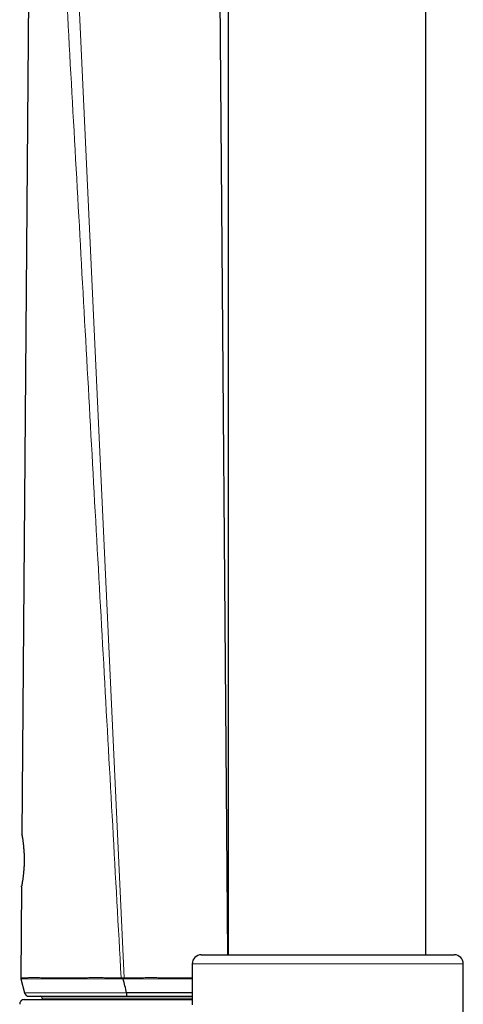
# Model space of a CAD drawing. Header units: millimetres. Extents: x 8 to 2427, y 12 to 2587.
# Tile 86 of 153: x 491 to 540, y 1679 to 1788. Entities that reach past the tile are written whole.
import ezdxf

# ---------------------------------------------------------------- set-up
doc = ezdxf.new("R2010")
doc.units = ezdxf.units.MM

msp = doc.modelspace()

# ---------------------------------------------------------------- linework, layer by layer
at = {"color": 7, "linetype": 'Continuous', "lineweight": 30}
for p, q in [((514.32, 2422.2), (514.32, 1684.65)), ((536.22, 1684.65), (536.22, 2422.2)), ((514.29, 1684.65), (513.18, 1824.07)), ((492.3, 1797.71), (491.52, 1697.96)), ((491.47, 1692.16), (491.39, 1682.12)), ((511.35, 1684.65), (539.35, 1684.65)), ((510.35, 1683.65), (510.35, 1679.12)), ((540.35, 1563.65), (540.35, 1683.65)), ((491.39, 1682.12), (491.41, 1682)), ((491.41, 1682), (491.8, 1680.44)), ((491.8, 1680.44), (491.8, 1680.44)), ((491.8, 1680.44), (491.82, 1680.38)), ((492.36, 1680.06), (492.36, 1680.06)), ((493.76, 1679.86), (493.76, 1679.7)), ((491.77, 1679.7), (510.35, 1679.7))]:
    msp.add_line(p, q, dxfattribs=at)
at = {"color": 252, "linetype": 'Continuous', "lineweight": 0}
for p, q in [((497.33, 1801.17), (502.84, 1682.11)), ((540.35, 1683.65), (510.35, 1683.65)), ((502.49, 1681.99), (502.49, 1682.11)), ((502.71, 1681.99), (502.84, 1681.99)), ((502.84, 1681.99), (502.84, 1682.11)), ((510.35, 1679.86), (493.76, 1679.86))]:
    msp.add_line(p, q, dxfattribs=at)
at = {"color": 7, "linetype": 'Continuous', "lineweight": 30, "flags": 128}
for points in [[(491.53, 1697.85), (491.53, 1697.86), (491.52, 1697.96)], [(491.47, 1692.16), (491.48, 1692.26), (491.49, 1692.27)]]:
    msp.add_lwpolyline(points, dxfattribs=at)
at = {"color": 7, "linetype": 'Continuous', "lineweight": 30}
for centre, radius, start, end in [((511.35, 1683.65), 1, 90, 180), ((539.35, 1683.65), 1, 0, 90), ((492.28, 1680.56), 0.5, 193.9921, 270.1972), ((493.56, 1679.86), 0.2, 0, 90), ((491.77, 1679.2), 0.5, 90, 182.4813)]:
    msp.add_arc(centre, radius, start, end, dxfattribs=at)
at = {"color": 252, "linetype": 'Continuous', "lineweight": 0}
for points, knots in [([(495.94, 1799.95), (496.25, 1794.34), (496.87, 1783.12), (497.81, 1766.29), (498.75, 1749.45), (499.68, 1732.62), (500.62, 1715.79), (501.56, 1698.95), (502.18, 1687.73), (502.49, 1682.12)], [0, 0, 0, 0, 0.1428571, 0.2857143, 0.4285714, 0.5714286, 0.7142857, 0.8571429, 1, 1, 1, 1]), ([(491.52, 1697.96), (491.52, 1697.96), (491.52, 1697.95), (491.53, 1697.9), (491.54, 1697.84), (491.55, 1697.76), (491.57, 1697.66), (491.59, 1697.55), (491.61, 1697.41), (491.63, 1697.26), (491.65, 1697.09), (491.67, 1696.91), (491.69, 1696.72), (491.71, 1696.52), (491.73, 1696.3), (491.75, 1696.08), (491.76, 1695.85), (491.77, 1695.62), (491.77, 1695.38), (491.77, 1695.13), (491.77, 1694.89), (491.76, 1694.65), (491.75, 1694.4), (491.74, 1694.17), (491.72, 1693.94), (491.7, 1693.71), (491.68, 1693.47), (491.64, 1693.2), (491.61, 1692.97), (491.58, 1692.78), (491.56, 1692.64), (491.54, 1692.52), (491.52, 1692.41), (491.5, 1692.32), (491.49, 1692.25), (491.48, 1692.2), (491.47, 1692.17), (491.47, 1692.16), (491.47, 1692.16), (491.47, 1692.16)], [0, 0, 0, 0, 0.039494, 0.066299, 0.093285, 0.120844, 0.148601, 0.175152, 0.20207, 0.229175, 0.256668, 0.282662, 0.308831, 0.335278, 0.362108, 0.387782, 0.413641, 0.439697, 0.466212, 0.492129, 0.518245, 0.544669, 0.571516, 0.597854, 0.624394, 0.651241, 0.678505, 0.718076, 0.75828, 0.785517, 0.81188, 0.838418, 0.865226, 0.892402, 0.918845, 0.945464, 0.972634, 0.999994, 1, 1, 1, 1]), ([(502.49, 1682.12), (502.36, 1682.12), (502.1, 1682.12), (501.7, 1682.11), (501.31, 1682.11), (500.87, 1682.11), (500.38, 1682.13), (499.84, 1682.13), (499.31, 1682.13), (498.78, 1682.12), (498.27, 1682.12), (497.8, 1682.12), (497.35, 1682.12), (496.93, 1682.11), (496.52, 1682.11), (496.13, 1682.11), (495.74, 1682.12), (495.37, 1682.12), (495.01, 1682.12), (494.65, 1682.12), (494.3, 1682.12), (493.95, 1682.12), (493.61, 1682.12), (493.31, 1682.13), (493.04, 1682.13), (492.79, 1682.13), (492.56, 1682.13), (492.35, 1682.13), (492.16, 1682.12), (491.99, 1682.12), (491.84, 1682.12), (491.7, 1682.12), (491.57, 1682.12), (491.47, 1682.12), (491.41, 1682.12), (491.39, 1682.12), (491.39, 1682.12), (491.39, 1682.12)], [0, 0, 0, 0, 0.020482, 0.040968, 0.061536, 0.082105, 0.110403, 0.139593, 0.168785, 0.19831, 0.227836, 0.256877, 0.283001, 0.309294, 0.335588, 0.362201, 0.388814, 0.415741, 0.442668, 0.469753, 0.500942, 0.532132, 0.563466, 0.594801, 0.624149, 0.653641, 0.683133, 0.712895, 0.742659, 0.772691, 0.802723, 0.832893, 0.874547, 0.916201, 0.958099, 0.999997, 1, 1, 1, 1]), ([(491.41, 1682), (491.41, 1682), (491.42, 1682), (491.48, 1682), (491.58, 1682), (491.71, 1682), (491.86, 1682), (492, 1682), (492.17, 1682), (492.35, 1682), (492.56, 1682), (492.79, 1682), (493.05, 1682), (493.32, 1682), (493.63, 1682), (493.95, 1682), (494.31, 1682), (494.66, 1682), (495.01, 1682), (495.36, 1682), (495.72, 1682), (496.1, 1681.99), (496.5, 1681.99), (496.91, 1682), (497.34, 1682), (497.87, 1682), (498.52, 1682), (499.22, 1682.01), (499.89, 1682.01), (500.43, 1682.01), (501.04, 1681.99), (501.57, 1681.98), (502.09, 1681.99), (502.36, 1682), (502.49, 1682)], [0, 0, 0, 0, 0.041577, 0.083259, 0.125157, 0.167166, 0.196484, 0.225882, 0.25532, 0.285059, 0.314841, 0.344936, 0.375079, 0.40532, 0.436461, 0.467662, 0.498989, 0.530383, 0.556479, 0.582662, 0.608889, 0.635459, 0.66208, 0.689064, 0.716106, 0.743267, 0.786177, 0.829655, 0.86257, 0.895627, 0.917864, 0.958811, 0.979387, 1, 1, 1, 1]), ([(502.71, 1682.11), (502.67, 1682.11), (502.59, 1682.11), (502.52, 1682.11), (502.49, 1682.11), (502.49, 1682.11)], [0, 0, 0, 0, 0.5965437, 0.9997251, 1, 1, 1, 1]), ([(502.49, 1681.99), (502.52, 1681.99), (502.59, 1681.99), (502.67, 1681.99), (502.71, 1681.98)], [0, 0, 0, 0, 0.3888651, 1, 1, 1, 1]), ([(502.84, 1682.11), (502.84, 1682.11), (502.79, 1682.11), (502.75, 1682.11), (502.71, 1682.11)], [0, 0, 0, 0, 0.000408, 1, 1, 1, 1]), ([(510.35, 1682.12), (510.32, 1682.12), (510.16, 1682.12), (509.88, 1682.12), (509.5, 1682.12), (509.13, 1682.12), (508.73, 1682.12), (508.32, 1682.12), (507.9, 1682.12), (507.46, 1682.12), (507.01, 1682.12), (506.56, 1682.12), (506.11, 1682.13), (505.59, 1682.13), (504.99, 1682.12), (504.36, 1682.11), (503.81, 1682.11), (503.32, 1682.11), (503, 1682.11), (502.84, 1682.11)], [0, 0, 0, 0, 0.01708, 0.079632, 0.137122, 0.194612, 0.2525, 0.310388, 0.369607, 0.428825, 0.488539, 0.548253, 0.603538, 0.658823, 0.743099, 0.827375, 0.884809, 0.942243, 1, 1, 1, 1]), ([(502.84, 1681.99), (502.99, 1682), (503.31, 1682), (503.79, 1681.99), (504.29, 1681.99), (504.81, 1682), (505.37, 1682.01), (505.95, 1682.01), (506.56, 1682), (507.15, 1682), (507.73, 1682), (508.28, 1682), (508.82, 1682), (509.35, 1682), (509.82, 1682), (510.16, 1682), (510.31, 1682), (510.35, 1682)], [0, 0, 0, 0, 0.055342, 0.112739, 0.170264, 0.235428, 0.300784, 0.375648, 0.450789, 0.529951, 0.606068, 0.682446, 0.759659, 0.837121, 0.918828, 0.980866, 1, 1, 1, 1]), ([(503.09, 1680.44), (502.94, 1680.44), (502.64, 1680.44), (502.19, 1680.44), (501.74, 1680.44), (501.29, 1680.44), (500.84, 1680.44), (500.39, 1680.44), (499.94, 1680.44), (499.46, 1680.44), (498.95, 1680.44), (498.43, 1680.44), (497.95, 1680.44), (497.51, 1680.44), (497.1, 1680.44), (496.72, 1680.44), (496.3, 1680.44), (495.84, 1680.44), (495.35, 1680.44), (494.89, 1680.44), (494.47, 1680.44), (494.12, 1680.44), (493.83, 1680.44), (493.58, 1680.44), (493.35, 1680.44), (493.13, 1680.44), (492.93, 1680.44), (492.74, 1680.44), (492.57, 1680.44), (492.4, 1680.44), (492.24, 1680.44), (492.09, 1680.44), (491.96, 1680.44), (491.87, 1680.44), (491.81, 1680.44), (491.8, 1680.44), (491.8, 1680.44)], [0, 0, 0, 0, 0.023505, 0.047082, 0.070701, 0.094556, 0.118481, 0.142647, 0.166866, 0.191213, 0.222188, 0.253273, 0.280927, 0.308656, 0.333657, 0.358707, 0.383133, 0.419795, 0.456459, 0.49364, 0.530823, 0.56355, 0.589783, 0.616111, 0.642475, 0.669017, 0.695592, 0.722343, 0.749126, 0.775999, 0.809182, 0.842426, 0.882848, 0.92348, 0.964216, 1, 1, 1, 1])]:
    msp.add_open_spline(points, degree=3, knots=knots, dxfattribs=at)
at = {"color": 7, "linetype": 'Continuous', "lineweight": 30}
for points, knots in [([(491.53, 1697.84), (491.53, 1697.84), (491.53, 1697.85), (491.53, 1697.85), (491.53, 1697.85), (491.53, 1697.84), (491.54, 1697.82), (491.54, 1697.78), (491.55, 1697.72), (491.56, 1697.65), (491.58, 1697.56), (491.59, 1697.46), (491.61, 1697.35), (491.63, 1697.23), (491.64, 1697.09), (491.66, 1696.95), (491.68, 1696.79), (491.69, 1696.62), (491.71, 1696.44), (491.72, 1696.25), (491.74, 1696.05), (491.75, 1695.85), (491.76, 1695.65), (491.76, 1695.44), (491.77, 1695.24), (491.76, 1695.04), (491.76, 1694.84), (491.76, 1694.65), (491.75, 1694.45), (491.73, 1694.25), (491.72, 1694.05), (491.71, 1693.86), (491.69, 1693.67), (491.67, 1693.49), (491.65, 1693.32), (491.63, 1693.16), (491.61, 1693.01), (491.59, 1692.88), (491.57, 1692.76), (491.55, 1692.64), (491.54, 1692.55), (491.52, 1692.46), (491.51, 1692.39), (491.5, 1692.34), (491.49, 1692.3), (491.49, 1692.28), (491.49, 1692.27), (491.49, 1692.27), (491.49, 1692.27)], [0, 0, 0, 0, 0.004445, 0.010782, 0.02045, 0.034814, 0.054115, 0.07665, 0.100567, 0.124926, 0.14932, 0.173563, 0.197577, 0.221325, 0.244593, 0.268321, 0.292422, 0.316813, 0.341399, 0.366072, 0.390695, 0.415147, 0.439328, 0.463161, 0.486588, 0.50958, 0.532223, 0.555115, 0.578425, 0.602129, 0.626183, 0.650524, 0.675074, 0.699742, 0.724424, 0.749004, 0.773399, 0.797534, 0.821386, 0.845765, 0.869695, 0.893826, 0.918114, 0.942483, 0.966701, 0.986379, 0.99893, 1, 1, 1, 1]), ([(502.71, 1682.11), (502.71, 1682.1), (502.71, 1682.06), (502.71, 1682.02), (502.71, 1681.99)], [0, 0, 0, 0, 0.103438, 1, 1, 1, 1]), ([(503.09, 1680.44), (503.04, 1680.7), (502.93, 1681.22), (502.78, 1681.73), (502.71, 1681.98)], [0, 0, 0, 0, 0.496765, 1, 1, 1, 1]), ([(492.11, 1680.09), (492.12, 1680.09), (492.17, 1680.06), (492.23, 1680.06), (492.28, 1680.06)], [0, 0, 0, 0, 0.0870241, 1, 1, 1, 1]), ([(492.28, 1680.06), (492.28, 1680.06), (492.29, 1680.06), (492.31, 1680.06), (492.36, 1680.06), (492.42, 1680.06), (492.51, 1680.06), (492.61, 1680.06), (492.74, 1680.06), (492.92, 1680.06), (493.18, 1680.06), (493.49, 1680.06), (493.77, 1680.06), (494, 1680.06), (494.24, 1680.06), (494.56, 1680.06), (494.97, 1680.06), (495.49, 1680.06), (496.06, 1680.06), (496.57, 1680.06), (497.01, 1680.06), (497.35, 1680.06), (497.71, 1680.06), (498.08, 1680.06), (498.46, 1680.06), (498.85, 1680.06), (499.26, 1680.06), (499.71, 1680.06), (500.21, 1680.06), (500.77, 1680.06), (501.29, 1680.06), (501.77, 1680.06), (502.21, 1680.06), (502.65, 1680.06), (502.95, 1680.06), (503.1, 1680.06)], [0, 0, 0, 0, 0.0233, 0.051807, 0.080455, 0.109103, 0.138196, 0.167289, 0.19654, 0.225791, 0.2785, 0.331459, 0.358351, 0.385243, 0.412287, 0.439331, 0.484085, 0.528837, 0.574255, 0.619668, 0.643025, 0.666382, 0.690085, 0.713789, 0.737677, 0.761565, 0.78585, 0.810135, 0.84132, 0.872532, 0.903708, 0.92757, 0.951431, 0.975713, 1, 1, 1, 1]), ([(510.35, 1680.44), (510.24, 1680.44), (509.98, 1680.44), (509.59, 1680.44), (509.17, 1680.44), (508.76, 1680.44), (508.3, 1680.44), (507.83, 1680.44), (507.35, 1680.44), (506.84, 1680.44), (506.25, 1680.44), (505.56, 1680.44), (504.9, 1680.44), (504.36, 1680.44), (503.94, 1680.44), (503.52, 1680.44), (503.24, 1680.44), (503.09, 1680.44)], [0, 0, 0, 0, 0.056958, 0.138956, 0.193802, 0.260783, 0.327928, 0.395245, 0.46256, 0.530635, 0.598708, 0.696446, 0.794781, 0.845825, 0.89698, 0.948443, 1, 1, 1, 1]), ([(503.09, 1680.44), (503.1, 1680.39), (503.1, 1680.28), (503.1, 1680.16), (503.1, 1680.07), (503.1, 1680.06), (503.1, 1680.06)], [0, 0, 0, 0, 0.250006, 0.50001, 0.750008, 1, 1, 1, 1]), ([(503.1, 1680.06), (503.36, 1680.06), (503.74, 1680.06), (504.25, 1680.06), (504.76, 1680.06), (505.4, 1680.06), (506.15, 1680.06), (506.87, 1680.06), (507.57, 1680.06), (508.24, 1680.06), (508.9, 1680.06), (509.52, 1680.06), (510.01, 1680.06), (510.27, 1680.06), (510.35, 1680.06)], [0, 0, 0, 0, 0.091742, 0.137951, 0.184158, 0.277875, 0.372175, 0.466032, 0.560493, 0.656134, 0.752338, 0.853641, 0.955525, 1, 1, 1, 1])]:
    msp.add_open_spline(points, degree=3, knots=knots, dxfattribs=at)

doc.saveas('drawing.dxf')
